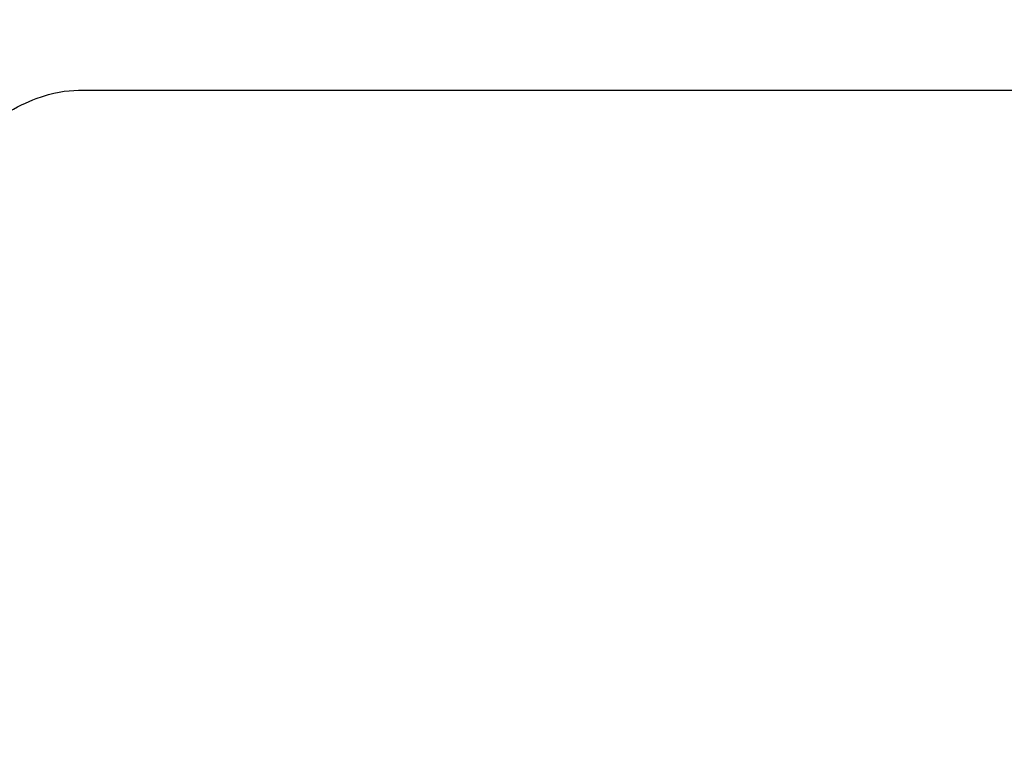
# Model space of a CAD drawing. Header units: inches. Extents: x 1 to 669, y 0 to 417.
# Tile 248 of 256: x 358.026 to 358.208, y 237.499 to 237.634. Entities that reach past the tile are written whole.
import ezdxf

# ---------------------------------------------------------------- set-up
doc = ezdxf.new("R2010")
doc.units = ezdxf.units.IN
doc.header["$LTSCALE"] = 12
doc.header["$MEASUREMENT"] = 0
doc.header["$PDMODE"] = 1
doc.layers.get('Defpoints').update_dxf_attribs({"linetype": 'CONTINUOUS'})
doc.layers.add('D', color=2, linetype='CONTINUOUS')
doc.layers.add('Q', color=4, linetype='CONTINUOUS')
doc.styles.get("Standard").update_dxf_attribs({"font": 'SIMPLEX.SHX', "width": 0.875})
doc.dimstyles.new('STANDARD$0', dxfattribs={"dimscale": 32, "dimtxt": 0.09375, "dimasz": 0.0625, "dimexe": 0.03125, "dimexo": 0.03125, "dimgap": 0.03125, "dimtad": 1, "dimtih": 1, "dimtoh": 1, "dimdec": 4, "dimzin": 12, "dimdsep": 46, "dimlunit": 5, "dimtxsty": 'Standard', "dimcen": -0.03125, "dimclrd": 256, "dimclre": 256, "dimclrt": 256, "dimadec": 0, "dimazin": 0, "dimtfac": 0.875, "dimtdec": 4, "dimtofl": 0, "dimtmove": 0, "dimatfit": 3, "dimfxl": 1, "dimtolj": 1, "dimtzin": 12, "dimlwd": 13, "dimlwe": 13, "dimarcsym": 0})

# ---------------------------------------------------------------- blocks, each defined once
blk = doc.blocks.new('*D70')
at = {"layer": 'D', "lineweight": 13, "transparency": 16777216}
for p, q in [((327.54465, 287.0038), (425.20482, 287.0038)), ((424.20482, 285.0038), (424.20482, 231.37161)), ((424.20482, 167.62097), (424.20482, 223.24661)), ((370.1312, 165.62097), (425.20482, 165.62097))]:
    blk.add_line(p, q, dxfattribs=at)
at = {"layer": 'D', "transparency": 16777216}
for points in [[(423.87149, 285.0038), (424.53815, 285.0038), (424.20482, 287.0038)], [(423.87149, 167.62097), (424.53815, 167.62097), (424.20482, 165.62097)]]:
    blk.add_solid(points, dxfattribs=at)
at = {"layer": 'Defpoints', "color": 0, "transparency": 16777216}
for p in [(326.54465, 287.0038), (369.1312, 165.62097), (424.20482, 165.62097)]:
    blk.add_point(p, dxfattribs=at)
at = {"layer": 'D', "transparency": 16777216, "insert": (424.20482, 227.30911), "char_height": 3, "attachment_point": 5}
blk.add_mtext('\\A1;121{\\H0.875x;\\S1/2;}{}{\\C2;%%p1}', dxfattribs=at)

msp = doc.modelspace()

# ---------------------------------------------------------------- linework, layer by layer
at = {"layer": 'Q', "extrusion": (-1, 4.93038e-32, -2.22045e-16)}
msp.add_line((358.03646, 237.62097), (358.83195, 237.62097), dxfattribs=at)
at = {"layer": 'Q'}
msp.add_open_spline([(357.9737, 237.49597), (357.9737, 237.50911), (357.97493, 237.52225), (357.97962, 237.54699), (357.98305, 237.5586), (357.99134, 237.57899), (357.99616, 237.58781), (358.0061, 237.60213), (358.01121, 237.60762), (358.02087, 237.61579), (358.02524, 237.61815), (358.03181, 237.62063), (358.03416, 237.62097), (358.03646, 237.62097)], degree=3, knots=[4.712389, 4.712389, 4.712389, 4.712389, 4.974094, 4.974094, 5.233758, 5.233758, 5.488911, 5.488911, 5.743808, 5.743808, 6.023258, 6.023258, 6.283185, 6.283185, 6.283185, 6.283185], dxfattribs=at)

# ---------------------------------------------------------------- dimensions: what is measured, and where the dimension line sits
at = {"layer": 'D'}
dim = msp.add_linear_dim(base=(424.20482, 165.62097), p1=(326.54465, 287.0038), p2=(369.1312, 165.62097), angle=90, text='<>{}{\\C2;%%p1}', dimstyle='STANDARD$0', override={"dimdec": 1, "dimtp": 1, "dimtm": 1, "dimarcsym": 1}, dxfattribs=at)
dim.commit()
dim.dimension.update_dxf_attribs({"geometry": '*D70', "text_midpoint": (424.20482, 227.30911), "dimtype": 160})

doc.saveas('drawing.dxf')
